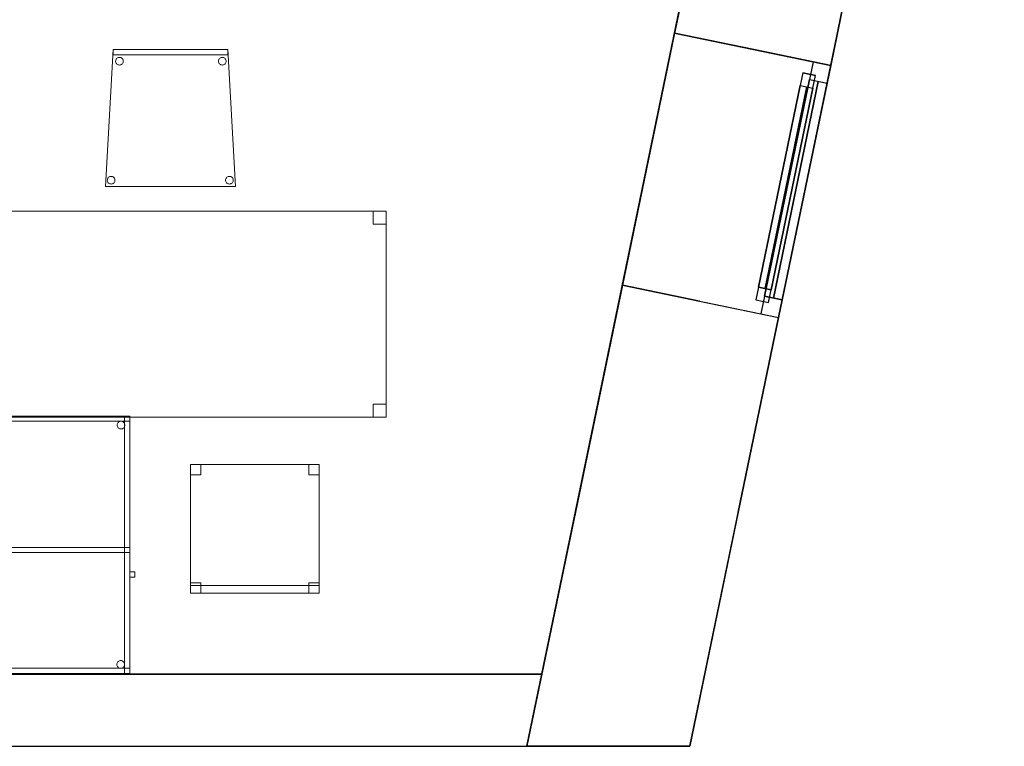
# Model space of a CAD drawing. Header units: metres. Extents: x 391.1 to 427.5, y 12.7 to 28.4.
# Tile 126 of 139: x 421.7 to 425.5, y 12.8 to 15.7. Entities that reach past the tile are written whole.
import ezdxf

# ---------------------------------------------------------------- set-up
doc = ezdxf.new("R2010")
doc.units = ezdxf.units.M
doc.layers.add('01_CARPINTERIA', color=5, linetype='Continuous', lineweight=25, true_color=0x0000ff)
doc.layers.add('01_SUELOS', color=7, linetype='Continuous', lineweight=25, true_color=0x007f00)
for name, color, linetype, lineweight in [('02_MOBILIARIO', 7, 'Continuous', 18), ('A-DETL-____-MBND', 7, 'Continuous', 18), ('A-GENM-____-OTLN', 7, 'Continuous', 18), ('A-WALL-____-MCUT', 7, 'Continuous', 25), ('A-WALL-____-OTLN', 7, 'Continuous', 25)]:
    doc.layers.add(name, color=color, linetype=linetype, lineweight=lineweight)

# ---------------------------------------------------------------- blocks, each defined once
blk = doc.blocks.new('Family - Cadira confient_P1-154581-04_CLI_AIRE_P1')
at = {"layer": 'A-DETL-____-MBND', "color": 253, "true_color": 0xaaaaaa}
for p, q in [((0, 0), (0.03, 0.5326)), ((0.03, 0.5326), (0, 0)), ((0.03, 0.5126), (0.03, 0.5326)), ((0.03, 0.5326), (0.4765, 0.5326)), ((0.4765, 0.5326), (0.03, 0.5326)), ((0.03, 0.5326), (0.03, 0.5126)), ((0.03, 0.5326), (0.4765, 0.5326)), ((0.4765, 0.5326), (0.03, 0.5326)), ((0.4765, 0.5126), (0.03, 0.5126)), ((0.03, 0.5126), (0.4765, 0.5126)), ((0.0432, 0.4972), (0.0451, 0.499)), ((0.0451, 0.499), (0.0432, 0.4972)), ((0.0451, 0.499), (0.0472, 0.5005)), ((0.0472, 0.5005), (0.0451, 0.499)), ((0.0472, 0.5005), (0.0496, 0.5016)), ((0.0496, 0.5016), (0.0472, 0.5005)), ((0.0496, 0.5016), (0.0521, 0.5022)), ((0.0521, 0.5022), (0.0496, 0.5016)), ((0.0521, 0.5022), (0.0547, 0.5024)), ((0.0547, 0.5024), (0.0521, 0.5022)), ((0.0547, 0.5024), (0.0573, 0.5022)), ((0.0573, 0.5022), (0.0547, 0.5024)), ((0.0573, 0.5022), (0.0598, 0.5015)), ((0.0598, 0.5015), (0.0573, 0.5022)), ((0.0598, 0.5015), (0.0622, 0.5004)), ((0.0622, 0.5004), (0.0598, 0.5015)), ((0.0622, 0.5004), (0.0643, 0.4989)), ((0.0643, 0.4989), (0.0622, 0.5004)), ((0.0643, 0.4989), (0.0661, 0.4971)), ((0.0661, 0.4971), (0.0643, 0.4989)), ((0.4432, 0.4972), (0.4451, 0.499)), ((0.4451, 0.499), (0.4432, 0.4972)), ((0.4451, 0.499), (0.4472, 0.5005)), ((0.4472, 0.5005), (0.4451, 0.499)), ((0.4472, 0.5005), (0.4496, 0.5016)), ((0.4496, 0.5016), (0.4472, 0.5005)), ((0.4496, 0.5016), (0.4521, 0.5022)), ((0.4521, 0.5022), (0.4496, 0.5016)), ((0.4521, 0.5022), (0.4547, 0.5024)), ((0.4547, 0.5024), (0.4521, 0.5022)), ((0.4547, 0.5024), (0.4573, 0.5022)), ((0.4573, 0.5022), (0.4547, 0.5024)), ((0.4573, 0.5022), (0.4598, 0.5015)), ((0.4598, 0.5015), (0.4573, 0.5022)), ((0.4598, 0.5015), (0.4622, 0.5004)), ((0.4622, 0.5004), (0.4598, 0.5015)), ((0.4622, 0.5004), (0.4643, 0.4989)), ((0.4643, 0.4989), (0.4622, 0.5004)), ((0.4643, 0.4989), (0.4661, 0.4971)), ((0.4661, 0.4971), (0.4643, 0.4989)), ((0.4765, 0.5326), (0.4765, 0.5126)), ((0.4765, 0.5126), (0.4765, 0.5326)), ((0.4765, 0.5326), (0.5065, 0)), ((0.5065, 0), (0.4765, 0.5326)), ((0.0397, 0.4876), (0.04, 0.4902)), ((0.04, 0.4902), (0.0397, 0.4876)), ((0.0399, 0.485), (0.0397, 0.4876)), ((0.0397, 0.4876), (0.0399, 0.485)), ((0.0406, 0.4825), (0.0399, 0.485)), ((0.0399, 0.485), (0.0406, 0.4825)), ((0.04, 0.4902), (0.0406, 0.4927)), ((0.0406, 0.4927), (0.04, 0.4902)), ((0.0406, 0.4927), (0.0417, 0.495)), ((0.0417, 0.495), (0.0406, 0.4927)), ((0.0417, 0.4801), (0.0406, 0.4825)), ((0.0406, 0.4825), (0.0417, 0.4801)), ((0.0417, 0.495), (0.0432, 0.4972)), ((0.0432, 0.4972), (0.0417, 0.495)), ((0.0432, 0.478), (0.0417, 0.4801)), ((0.0417, 0.4801), (0.0432, 0.478)), ((0.045, 0.4761), (0.0432, 0.478)), ((0.0432, 0.478), (0.045, 0.4761)), ((0.0471, 0.4746), (0.045, 0.4761)), ((0.045, 0.4761), (0.0471, 0.4746)), ((0.0495, 0.4735), (0.0471, 0.4746)), ((0.0471, 0.4746), (0.0495, 0.4735)), ((0.052, 0.4728), (0.0495, 0.4735)), ((0.0495, 0.4735), (0.052, 0.4728)), ((0.0546, 0.4726), (0.052, 0.4728)), ((0.052, 0.4728), (0.0546, 0.4726)), ((0.0572, 0.4728), (0.0546, 0.4726)), ((0.0546, 0.4726), (0.0572, 0.4728)), ((0.0597, 0.4734), (0.0572, 0.4728)), ((0.0572, 0.4728), (0.0597, 0.4734)), ((0.0621, 0.4745), (0.0597, 0.4734)), ((0.0597, 0.4734), (0.0621, 0.4745)), ((0.0642, 0.476), (0.0621, 0.4745)), ((0.0621, 0.4745), (0.0642, 0.476)), ((0.0661, 0.4779), (0.0642, 0.476)), ((0.0642, 0.476), (0.0661, 0.4779)), ((0.0661, 0.4971), (0.0676, 0.4949)), ((0.0676, 0.4949), (0.0661, 0.4971)), ((0.0676, 0.48), (0.0661, 0.4779)), ((0.0661, 0.4779), (0.0676, 0.48)), ((0.0676, 0.4949), (0.0687, 0.4926)), ((0.0687, 0.4926), (0.0676, 0.4949)), ((0.0687, 0.4823), (0.0676, 0.48)), ((0.0676, 0.48), (0.0687, 0.4823)), ((0.0687, 0.4926), (0.0694, 0.49)), ((0.0694, 0.49), (0.0687, 0.4926)), ((0.0694, 0.4848), (0.0687, 0.4823)), ((0.0687, 0.4823), (0.0694, 0.4848)), ((0.0694, 0.49), (0.0696, 0.4874)), ((0.0696, 0.4874), (0.0694, 0.49)), ((0.0696, 0.4874), (0.0694, 0.4848)), ((0.0694, 0.4848), (0.0696, 0.4874)), ((0.4397, 0.4876), (0.44, 0.4902)), ((0.44, 0.4902), (0.4397, 0.4876)), ((0.4399, 0.485), (0.4397, 0.4876)), ((0.4397, 0.4876), (0.4399, 0.485)), ((0.4406, 0.4825), (0.4399, 0.485)), ((0.4399, 0.485), (0.4406, 0.4825)), ((0.44, 0.4902), (0.4406, 0.4927)), ((0.4406, 0.4927), (0.44, 0.4902)), ((0.4406, 0.4927), (0.4417, 0.495)), ((0.4417, 0.495), (0.4406, 0.4927)), ((0.4417, 0.4801), (0.4406, 0.4825)), ((0.4406, 0.4825), (0.4417, 0.4801)), ((0.4417, 0.495), (0.4432, 0.4972)), ((0.4432, 0.4972), (0.4417, 0.495)), ((0.4432, 0.478), (0.4417, 0.4801)), ((0.4417, 0.4801), (0.4432, 0.478)), ((0.445, 0.4761), (0.4432, 0.478)), ((0.4432, 0.478), (0.445, 0.4761)), ((0.4471, 0.4746), (0.445, 0.4761)), ((0.445, 0.4761), (0.4471, 0.4746)), ((0.4495, 0.4735), (0.4471, 0.4746)), ((0.4471, 0.4746), (0.4495, 0.4735)), ((0.452, 0.4728), (0.4495, 0.4735)), ((0.4495, 0.4735), (0.452, 0.4728)), ((0.4546, 0.4726), (0.452, 0.4728)), ((0.452, 0.4728), (0.4546, 0.4726)), ((0.4572, 0.4728), (0.4546, 0.4726)), ((0.4546, 0.4726), (0.4572, 0.4728)), ((0.4597, 0.4734), (0.4572, 0.4728)), ((0.4572, 0.4728), (0.4597, 0.4734)), ((0.4621, 0.4745), (0.4597, 0.4734)), ((0.4597, 0.4734), (0.4621, 0.4745)), ((0.4642, 0.476), (0.4621, 0.4745)), ((0.4621, 0.4745), (0.4642, 0.476)), ((0.4661, 0.4779), (0.4642, 0.476)), ((0.4642, 0.476), (0.4661, 0.4779)), ((0.4661, 0.4971), (0.4676, 0.4949)), ((0.4676, 0.4949), (0.4661, 0.4971)), ((0.4676, 0.48), (0.4661, 0.4779)), ((0.4661, 0.4779), (0.4676, 0.48)), ((0.4676, 0.4949), (0.4687, 0.4926)), ((0.4687, 0.4926), (0.4676, 0.4949)), ((0.4687, 0.4823), (0.4676, 0.48)), ((0.4676, 0.48), (0.4687, 0.4823)), ((0.4687, 0.4926), (0.4694, 0.49)), ((0.4694, 0.49), (0.4687, 0.4926)), ((0.4694, 0.4848), (0.4687, 0.4823)), ((0.4687, 0.4823), (0.4694, 0.4848)), ((0.4694, 0.49), (0.4696, 0.4874)), ((0.4696, 0.4874), (0.4694, 0.49)), ((0.4696, 0.4874), (0.4694, 0.4848)), ((0.4694, 0.4848), (0.4696, 0.4874)), ((0.0149, 0.0381), (0.0172, 0.0392)), ((0.0172, 0.0392), (0.0149, 0.0381)), ((0.0172, 0.0392), (0.0198, 0.0398)), ((0.0198, 0.0398), (0.0172, 0.0392)), ((0.0198, 0.0398), (0.0224, 0.04)), ((0.0224, 0.04), (0.0198, 0.0398)), ((0.0224, 0.04), (0.0249, 0.0398)), ((0.0249, 0.0398), (0.0224, 0.04)), ((0.0249, 0.0398), (0.0275, 0.0391)), ((0.0275, 0.0391), (0.0249, 0.0398)), ((0.0275, 0.0391), (0.0298, 0.038)), ((0.0298, 0.038), (0.0275, 0.0391)), ((0.4749, 0.0381), (0.4772, 0.0392)), ((0.4772, 0.0392), (0.4749, 0.0381)), ((0.4772, 0.0392), (0.4798, 0.0398)), ((0.4798, 0.0398), (0.4772, 0.0392)), ((0.4798, 0.0398), (0.4824, 0.04)), ((0.4824, 0.04), (0.4798, 0.0398)), ((0.4824, 0.04), (0.4849, 0.0398)), ((0.4849, 0.0398), (0.4824, 0.04)), ((0.4849, 0.0398), (0.4875, 0.0391)), ((0.4875, 0.0391), (0.4849, 0.0398)), ((0.4875, 0.0391), (0.4898, 0.038)), ((0.4898, 0.038), (0.4875, 0.0391)), ((0.5065, 0), (0, 0)), ((0, 0), (0.5065, 0)), ((0.0074, 0.0252), (0.0076, 0.0278)), ((0.0076, 0.0278), (0.0074, 0.0252)), ((0.0076, 0.0226), (0.0074, 0.0252)), ((0.0074, 0.0252), (0.0076, 0.0226)), ((0.0076, 0.0278), (0.0083, 0.0303)), ((0.0083, 0.0303), (0.0076, 0.0278)), ((0.0082, 0.02), (0.0076, 0.0226)), ((0.0076, 0.0226), (0.0082, 0.02)), ((0.0093, 0.0177), (0.0082, 0.02)), ((0.0082, 0.02), (0.0093, 0.0177)), ((0.0083, 0.0303), (0.0094, 0.0326)), ((0.0094, 0.0326), (0.0083, 0.0303)), ((0.0108, 0.0155), (0.0093, 0.0177)), ((0.0093, 0.0177), (0.0108, 0.0155)), ((0.0094, 0.0326), (0.0109, 0.0347)), ((0.0109, 0.0347), (0.0094, 0.0326)), ((0.0126, 0.0137), (0.0108, 0.0155)), ((0.0108, 0.0155), (0.0126, 0.0137)), ((0.0109, 0.0347), (0.0127, 0.0366)), ((0.0127, 0.0366), (0.0109, 0.0347)), ((0.0148, 0.0122), (0.0126, 0.0137)), ((0.0126, 0.0137), (0.0148, 0.0122)), ((0.0127, 0.0366), (0.0149, 0.0381)), ((0.0149, 0.0381), (0.0127, 0.0366)), ((0.0171, 0.0111), (0.0148, 0.0122)), ((0.0148, 0.0122), (0.0171, 0.0111)), ((0.0196, 0.0104), (0.0171, 0.0111)), ((0.0171, 0.0111), (0.0196, 0.0104)), ((0.0222, 0.0102), (0.0196, 0.0104)), ((0.0196, 0.0104), (0.0222, 0.0102)), ((0.0248, 0.0104), (0.0222, 0.0102)), ((0.0222, 0.0102), (0.0248, 0.0104)), ((0.0273, 0.011), (0.0248, 0.0104)), ((0.0248, 0.0104), (0.0273, 0.011)), ((0.0297, 0.0121), (0.0273, 0.011)), ((0.0273, 0.011), (0.0297, 0.0121)), ((0.0318, 0.0136), (0.0297, 0.0121)), ((0.0297, 0.0121), (0.0318, 0.0136)), ((0.0298, 0.038), (0.0319, 0.0365)), ((0.0319, 0.0365), (0.0298, 0.038)), ((0.0337, 0.0154), (0.0318, 0.0136)), ((0.0318, 0.0136), (0.0337, 0.0154)), ((0.0319, 0.0365), (0.0338, 0.0346)), ((0.0338, 0.0346), (0.0319, 0.0365)), ((0.0352, 0.0176), (0.0337, 0.0154)), ((0.0337, 0.0154), (0.0352, 0.0176)), ((0.0338, 0.0346), (0.0353, 0.0325)), ((0.0353, 0.0325), (0.0338, 0.0346)), ((0.0363, 0.0199), (0.0352, 0.0176)), ((0.0352, 0.0176), (0.0363, 0.0199)), ((0.0353, 0.0325), (0.0363, 0.0301)), ((0.0363, 0.0301), (0.0353, 0.0325)), ((0.0363, 0.0301), (0.037, 0.0276)), ((0.037, 0.0276), (0.0363, 0.0301)), ((0.037, 0.0224), (0.0363, 0.0199)), ((0.0363, 0.0199), (0.037, 0.0224)), ((0.037, 0.0276), (0.0372, 0.025)), ((0.0372, 0.025), (0.037, 0.0276)), ((0.0372, 0.025), (0.037, 0.0224)), ((0.037, 0.0224), (0.0372, 0.025)), ((0.4674, 0.0252), (0.4676, 0.0278)), ((0.4676, 0.0278), (0.4674, 0.0252)), ((0.4676, 0.0226), (0.4674, 0.0252)), ((0.4674, 0.0252), (0.4676, 0.0226)), ((0.4676, 0.0278), (0.4683, 0.0303)), ((0.4683, 0.0303), (0.4676, 0.0278)), ((0.4682, 0.02), (0.4676, 0.0226)), ((0.4676, 0.0226), (0.4682, 0.02)), ((0.4693, 0.0177), (0.4682, 0.02)), ((0.4682, 0.02), (0.4693, 0.0177)), ((0.4683, 0.0303), (0.4694, 0.0326)), ((0.4694, 0.0326), (0.4683, 0.0303)), ((0.4708, 0.0155), (0.4693, 0.0177)), ((0.4693, 0.0177), (0.4708, 0.0155)), ((0.4694, 0.0326), (0.4709, 0.0347)), ((0.4709, 0.0347), (0.4694, 0.0326)), ((0.4726, 0.0137), (0.4708, 0.0155)), ((0.4708, 0.0155), (0.4726, 0.0137)), ((0.4709, 0.0347), (0.4727, 0.0366)), ((0.4727, 0.0366), (0.4709, 0.0347)), ((0.4748, 0.0122), (0.4726, 0.0137)), ((0.4726, 0.0137), (0.4748, 0.0122)), ((0.4727, 0.0366), (0.4749, 0.0381)), ((0.4749, 0.0381), (0.4727, 0.0366)), ((0.4771, 0.0111), (0.4748, 0.0122)), ((0.4748, 0.0122), (0.4771, 0.0111)), ((0.4796, 0.0104), (0.4771, 0.0111)), ((0.4771, 0.0111), (0.4796, 0.0104)), ((0.4822, 0.0102), (0.4796, 0.0104)), ((0.4796, 0.0104), (0.4822, 0.0102)), ((0.4848, 0.0104), (0.4822, 0.0102)), ((0.4822, 0.0102), (0.4848, 0.0104)), ((0.4873, 0.011), (0.4848, 0.0104)), ((0.4848, 0.0104), (0.4873, 0.011)), ((0.4897, 0.0121), (0.4873, 0.011)), ((0.4873, 0.011), (0.4897, 0.0121)), ((0.4918, 0.0136), (0.4897, 0.0121)), ((0.4897, 0.0121), (0.4918, 0.0136)), ((0.4898, 0.038), (0.4919, 0.0365)), ((0.4919, 0.0365), (0.4898, 0.038)), ((0.4937, 0.0154), (0.4918, 0.0136)), ((0.4918, 0.0136), (0.4937, 0.0154)), ((0.4919, 0.0365), (0.4938, 0.0346)), ((0.4938, 0.0346), (0.4919, 0.0365)), ((0.4952, 0.0176), (0.4937, 0.0154)), ((0.4937, 0.0154), (0.4952, 0.0176)), ((0.4938, 0.0346), (0.4953, 0.0325)), ((0.4953, 0.0325), (0.4938, 0.0346)), ((0.4963, 0.0199), (0.4952, 0.0176)), ((0.4952, 0.0176), (0.4963, 0.0199)), ((0.4953, 0.0325), (0.4963, 0.0301)), ((0.4963, 0.0301), (0.4953, 0.0325)), ((0.4963, 0.0301), (0.497, 0.0276)), ((0.497, 0.0276), (0.4963, 0.0301)), ((0.497, 0.0224), (0.4963, 0.0199)), ((0.4963, 0.0199), (0.497, 0.0224)), ((0.497, 0.0276), (0.4972, 0.025)), ((0.4972, 0.025), (0.497, 0.0276)), ((0.4972, 0.025), (0.497, 0.0224)), ((0.497, 0.0224), (0.4972, 0.025))]:
    blk.add_line(p, q, dxfattribs=at)
blk = doc.blocks.new('Family - Cadira d_Oficina_P1-154621-04_CLI_AIRE_P1')
at = {"layer": 'A-DETL-____-MBND', "color": 253, "true_color": 0xaaaaaa}
for p, q in [((0, 0.5), (0.5, 0.5)), ((0, 0), (0, 0.5)), ((0.5, 0.5), (0, 0.5)), ((0, 0.5), (0, 0)), ((0, 0.46), (0, 0.5)), ((0, 0.5), (0.04, 0.5)), ((0.04, 0.5), (0, 0.5)), ((0, 0.5), (0, 0.46)), ((0.04, 0.5), (0.04, 0.46)), ((0.04, 0.46), (0.04, 0.5)), ((0.46, 0.46), (0.46, 0.5)), ((0.46, 0.5), (0.5, 0.5)), ((0.5, 0.5), (0.46, 0.5)), ((0.46, 0.5), (0.46, 0.46)), ((0.5, 0.5), (0.5, 0)), ((0.5, 0), (0.5, 0.5)), ((0.5, 0.5), (0.5, 0.46)), ((0.5, 0.46), (0.5, 0.5)), ((0.04, 0.46), (0, 0.46)), ((0, 0.46), (0.04, 0.46)), ((0.5, 0.46), (0.46, 0.46)), ((0.46, 0.46), (0.5, 0.46)), ((0, 0), (0, 0.04)), ((0, 0.04), (0.04, 0.04)), ((0.04, 0.04), (0, 0.04)), ((0, 0.04), (0, 0)), ((0.04, 0.04), (0.04, 0)), ((0.04, 0), (0.04, 0.04)), ((0.46, 0), (0.46, 0.04)), ((0.46, 0.04), (0.5, 0.04)), ((0.5, 0.04), (0.46, 0.04)), ((0.46, 0.04), (0.46, 0)), ((0.5, 0.04), (0.5, 0)), ((0.5, 0), (0.5, 0.04)), ((0, 0), (0, 0.03)), ((0, 0.03), (0.5, 0.03)), ((0.5, 0.03), (0, 0.03)), ((0, 0.03), (0, 0)), ((0.04, 0), (0, 0)), ((0, 0), (0.04, 0)), ((0.5, 0), (0, 0)), ((0, 0), (0.5, 0)), ((0.5, 0), (0, 0)), ((0, 0), (0.5, 0)), ((0.5, 0), (0.46, 0)), ((0.5, 0.03), (0.5, 0)), ((0.5, 0), (0.5, 0.03)), ((0.46, 0), (0.5, 0))]:
    blk.add_line(p, q, dxfattribs=at)
blk = doc.blocks.new('Forma directa - LONDR55-XX_ZZ-ARQ-CAA-M3D-Londres55-154719-04_CLI_AIRE_P1')
at = {"layer": '01_CARPINTERIA', "color": 161, "true_color": 0xaaaaff}
for p, q in [((0.1, 0.1), (0.05, 0.1)), ((0.05, 0.1), (0.05, 0.05)), ((0.1, 0.1), (0.05, 0.1)), ((0.05, 0.1), (0.05, 0.05)), ((0.1, 0.1), (0.9, 0.1)), ((0.9, 0.1), (0.1, 0.1)), ((0.1, 0.1), (0.1, 0.05)), ((0.1, 0.05), (0.1, 0.1)), ((0.1, 0.05), (0.1, 0.1)), ((0.1, 0.1), (0.1, 0.05)), ((0.9, 0.1), (0.9, 0.05)), ((0.9, 0.1), (0.9, 0.05)), ((0.95, 0.1), (0.9, 0.1)), ((0.9, 0.1), (0.9, 0.05)), ((0.95, 0.1), (0.9, 0.1)), ((0.9, 0.1), (0.9, 0.05)), ((0.95, 0.05), (0.95, 0.1)), ((0.95, 0.1), (0.95, 0.05)), ((0.07, 0.07), (0, 0.07)), ((0, 0.07), (0, 0)), ((0.07, 0.07), (0, 0.07)), ((0, 0.07), (0, 0)), ((0.05, 0.05), (0.1, 0.05)), ((0.05, 0.05), (0.1, 0.05)), ((0.07, 0), (0.07, 0.07)), ((0.07, 0.07), (0.07, 0)), ((0.07, 0.07), (0.93, 0.07)), ((0.93, 0.07), (0.07, 0.07)), ((0.07, 0.07), (0.07, 0)), ((0.07, 0), (0.07, 0.07)), ((0.9, 0.075), (0.1, 0.075)), ((0.9, 0.075), (0.1, 0.075)), ((0.1, 0.05), (0.9, 0.05)), ((0.9, 0.05), (0.1, 0.05)), ((0.9, 0.05), (0.95, 0.05)), ((0.9, 0.05), (0.95, 0.05)), ((0.93, 0.07), (0.93, 0)), ((0.93, 0.07), (0.93, 0)), ((1, 0.07), (0.93, 0.07)), ((0.93, 0.07), (0.93, 0)), ((1, 0.07), (0.93, 0.07)), ((0.93, 0.07), (0.93, 0)), ((1, 0), (1, 0.07)), ((1, 0.07), (1, 0)), ((0, 0), (0.07, 0)), ((0, 0), (0.07, 0)), ((0.93, 0.035), (0.07, 0.035)), ((0.07, 0.035), (0.93, 0.035)), ((0.07, 0), (0.93, 0)), ((0.93, 0), (0.07, 0)), ((0.93, 0), (1, 0)), ((0.93, 0), (1, 0))]:
    blk.add_line(p, q, dxfattribs=at)
blk = doc.blocks.new('Forma directa - Finestra P1-154720-04_CLI_AIRE_P1')
at = {"xscale": 1.00000002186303, "yscale": 1.00000002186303, "zscale": 1.00000002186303}
blk.add_blockref('Forma directa - LONDR55-XX_ZZ-ARQ-CAA-M3D-Londres55-154719-04_CLI_AIRE_P1', (0, 0), dxfattribs=at)
blk = doc.blocks.new('Family - Taula 160X80_P1-154813-04_CLI_AIRE_P1')
at = {"layer": 'A-DETL-____-MBND', "color": 253, "true_color": 0xaaaaaa}
for p, q in [((0, 0.7501), (0, 0.8001)), ((0, 0.8001), (0.05, 0.8001)), ((0.05, 0.8001), (0, 0.8001)), ((0, 0.8001), (0, 0.7501)), ((0, 0), (0, 0.8001)), ((0, 0.8001), (1.5969, 0.8001)), ((1.5969, 0.8001), (0, 0.8001)), ((0, 0.8001), (0, 0)), ((0.05, 0.8001), (0.05, 0.7501)), ((0.05, 0.7501), (0.05, 0.8001)), ((1.5469, 0.7501), (1.5469, 0.8001)), ((1.5469, 0.8001), (1.5969, 0.8001)), ((1.5969, 0.8001), (1.5469, 0.8001)), ((1.5469, 0.8001), (1.5469, 0.7501)), ((1.5969, 0.8001), (1.5969, 0)), ((1.5969, 0), (1.5969, 0.8001)), ((1.5969, 0.8001), (1.5969, 0.7501)), ((1.5969, 0.7501), (1.5969, 0.8001)), ((0.05, 0.7501), (0, 0.7501)), ((0, 0.7501), (0.05, 0.7501)), ((1.5969, 0.7501), (1.5469, 0.7501)), ((1.5469, 0.7501), (1.5969, 0.7501)), ((0, 0), (0, 0.05)), ((0, 0.05), (0.05, 0.05)), ((0.05, 0.05), (0, 0.05)), ((0, 0.05), (0, 0)), ((0.05, 0.05), (0.05, 0)), ((0.05, 0), (0.05, 0.05)), ((1.5469, 0), (1.5469, 0.05)), ((1.5469, 0.05), (1.5969, 0.05)), ((1.5969, 0.05), (1.5469, 0.05)), ((1.5469, 0.05), (1.5469, 0)), ((1.5969, 0.05), (1.5969, 0)), ((1.5969, 0), (1.5969, 0.05)), ((1.5969, 0), (0, 0)), ((0, 0), (1.5969, 0)), ((0.05, 0), (0, 0)), ((0, 0), (0.05, 0)), ((1.5969, 0), (1.5469, 0)), ((1.5469, 0), (1.5969, 0))]:
    blk.add_line(p, q, dxfattribs=at)
blk = doc.blocks.new('Family - LONDR55-XX_ZZ-ARQ-CAA-M3D-Londres55-155045-04_CLI_AIRE_P1')
at = {"layer": '01_SUELOS', "color": 9, "true_color": 0xaad4aa}
for p, q in [((25.4183, 0), (28.5181, 14.9576)), ((28.5181, 14.9576), (25.4183, 0)), ((0, 0), (25.4183, 0)), ((25.4183, 0), (0, 0))]:
    blk.add_line(p, q, dxfattribs=at)
blk = doc.blocks.new('Family - Mur P1-155141-04_CLI_AIRE_P1')
at = {"layer": 'A-WALL-____-MCUT', "color": 253, "true_color": 0xaaaaaa}
for p, q in [((25.4738, 0.28), (0.0555, 0.28)), ((25.4157, 0), (25.4738, 0.28)), ((0, 0), (25.4157, 0))]:
    blk.add_line(p, q, dxfattribs=at)
at = {"layer": 'A-WALL-____-OTLN', "color": 253, "true_color": 0xaaaaaa}
for p, q in [((25.4738, 0.28), (0.0555, 0.28)), ((25.4157, 0), (25.4738, 0.28)), ((0, 0), (25.4157, 0))]:
    blk.add_line(p, q, dxfattribs=at)
at = {"layer": 'A-WALL-____-OTLN', "color": 253, "lineweight": 18, "true_color": 0xaaaaaa}
blk.add_line((0, 0), (25.4157, 0), dxfattribs=at)
blk = doc.blocks.new('Family - Taula 100X60_P1-155271-04_CLI_AIRE_P1')
at = {"layer": 'A-DETL-____-MBND', "color": 253, "true_color": 0xaaaaaa}
for p, q in [((0.6, 1), (0, 1)), ((0, 1), (0.6, 1)), ((0, 1), (0, 0)), ((0, 0), (0, 1)), ((0.6, 1), (0, 1)), ((0, 1), (0.6, 1)), ((0, 1), (0, 0)), ((0, 0), (0, 1)), ((0, 1), (0.58, 1)), ((0, 0), (0, 1)), ((0.58, 1), (0, 1)), ((0, 1), (0, 0)), ((0, 0.98), (0, 1)), ((0, 1), (0, 0.98)), ((0, 1), (0.6, 1)), ((0.6, 1), (0, 1)), ((0.58, 1), (0.58, 0)), ((0.58, 0), (0.58, 1)), ((0.6, 0), (0.6, 1)), ((0.6, 1), (0.6, 0)), ((0.6, 0), (0.6, 1)), ((0.6, 1), (0.6, 0)), ((0.6, 1), (0.6, 0.98)), ((0.6, 1), (0.6, 0.98)), ((0.6, 0.98), (0, 0.98)), ((0, 0.98), (0.6, 0.98)), ((0, 0.98), (0.02, 0.98)), ((0.02, 0.98), (0, 0.98)), ((0, 0), (0, 0.98)), ((0, 0.98), (0, 0)), ((0.02, 0.98), (0.02, 0)), ((0.02, 0), (0.02, 0.98)), ((0.0212, 0.965), (0.0215, 0.9676)), ((0.0215, 0.9676), (0.0212, 0.965)), ((0.0215, 0.9624), (0.0212, 0.965)), ((0.0212, 0.965), (0.0215, 0.9624)), ((0.0215, 0.9676), (0.0221, 0.9701)), ((0.0221, 0.9701), (0.0215, 0.9676)), ((0.0221, 0.9599), (0.0215, 0.9624)), ((0.0215, 0.9624), (0.0221, 0.9599)), ((0.0221, 0.9701), (0.0232, 0.9725)), ((0.0232, 0.9725), (0.0221, 0.9701)), ((0.0232, 0.9575), (0.0221, 0.9599)), ((0.0221, 0.9599), (0.0232, 0.9575)), ((0.0232, 0.9725), (0.0247, 0.9746)), ((0.0247, 0.9746), (0.0232, 0.9725)), ((0.0247, 0.9554), (0.0232, 0.9575)), ((0.0232, 0.9575), (0.0247, 0.9554)), ((0.0247, 0.9746), (0.0266, 0.9764)), ((0.0266, 0.9764), (0.0247, 0.9746)), ((0.0266, 0.9764), (0.0287, 0.9779)), ((0.0287, 0.9779), (0.0266, 0.9764)), ((0.0287, 0.9779), (0.0311, 0.979)), ((0.0311, 0.979), (0.0287, 0.9779)), ((0.0311, 0.979), (0.0336, 0.9797)), ((0.0336, 0.9797), (0.0311, 0.979)), ((0.0336, 0.9797), (0.0362, 0.9799)), ((0.0362, 0.9799), (0.0336, 0.9797)), ((0.0362, 0.9799), (0.0388, 0.9797)), ((0.0388, 0.9797), (0.0362, 0.9799)), ((0.0388, 0.9797), (0.0413, 0.979)), ((0.0413, 0.979), (0.0388, 0.9797)), ((0.0413, 0.979), (0.0436, 0.9779)), ((0.0436, 0.9779), (0.0413, 0.979)), ((0.0436, 0.9779), (0.0458, 0.9764)), ((0.0458, 0.9764), (0.0436, 0.9779)), ((0.0458, 0.9764), (0.0476, 0.9746)), ((0.0476, 0.9746), (0.0458, 0.9764)), ((0.0476, 0.9746), (0.0491, 0.9725)), ((0.0491, 0.9725), (0.0476, 0.9746)), ((0.0491, 0.9575), (0.0476, 0.9554)), ((0.0476, 0.9554), (0.0491, 0.9575)), ((0.0491, 0.9725), (0.0502, 0.9701)), ((0.0502, 0.9701), (0.0491, 0.9725)), ((0.0502, 0.9599), (0.0491, 0.9575)), ((0.0491, 0.9575), (0.0502, 0.9599)), ((0.0502, 0.9701), (0.0509, 0.9676)), ((0.0509, 0.9676), (0.0502, 0.9701)), ((0.0509, 0.9624), (0.0502, 0.9599)), ((0.0502, 0.9599), (0.0509, 0.9624)), ((0.0509, 0.9676), (0.0511, 0.965)), ((0.0511, 0.965), (0.0509, 0.9676)), ((0.0511, 0.965), (0.0509, 0.9624)), ((0.0509, 0.9624), (0.0511, 0.965)), ((0.5512, 0.965), (0.5515, 0.9676)), ((0.5515, 0.9676), (0.5512, 0.965)), ((0.5515, 0.9624), (0.5512, 0.965)), ((0.5512, 0.965), (0.5515, 0.9624)), ((0.5515, 0.9676), (0.5521, 0.9701)), ((0.5521, 0.9701), (0.5515, 0.9676)), ((0.5521, 0.9599), (0.5515, 0.9624)), ((0.5515, 0.9624), (0.5521, 0.9599)), ((0.5521, 0.9701), (0.5532, 0.9725)), ((0.5532, 0.9725), (0.5521, 0.9701)), ((0.5532, 0.9575), (0.5521, 0.9599)), ((0.5521, 0.9599), (0.5532, 0.9575)), ((0.5532, 0.9725), (0.5547, 0.9746)), ((0.5547, 0.9746), (0.5532, 0.9725)), ((0.5547, 0.9554), (0.5532, 0.9575)), ((0.5532, 0.9575), (0.5547, 0.9554)), ((0.5547, 0.9746), (0.5566, 0.9764)), ((0.5566, 0.9764), (0.5547, 0.9746)), ((0.5566, 0.9764), (0.5587, 0.9779)), ((0.5587, 0.9779), (0.5566, 0.9764)), ((0.5587, 0.9779), (0.5611, 0.979)), ((0.5611, 0.979), (0.5587, 0.9779)), ((0.5611, 0.979), (0.5636, 0.9797)), ((0.5636, 0.9797), (0.5611, 0.979)), ((0.5636, 0.9797), (0.5662, 0.9799)), ((0.5662, 0.9799), (0.5636, 0.9797)), ((0.5662, 0.9799), (0.5688, 0.9797)), ((0.5688, 0.9797), (0.5662, 0.9799)), ((0.5688, 0.9797), (0.5713, 0.979)), ((0.5713, 0.979), (0.5688, 0.9797)), ((0.5713, 0.979), (0.5736, 0.9779)), ((0.5736, 0.9779), (0.5713, 0.979)), ((0.5736, 0.9779), (0.5758, 0.9764)), ((0.5758, 0.9764), (0.5736, 0.9779)), ((0.5758, 0.9764), (0.5776, 0.9746)), ((0.5776, 0.9746), (0.5758, 0.9764)), ((0.5776, 0.9746), (0.5791, 0.9725)), ((0.5791, 0.9725), (0.5776, 0.9746)), ((0.5791, 0.9575), (0.5776, 0.9554)), ((0.5776, 0.9554), (0.5791, 0.9575)), ((0.5791, 0.9725), (0.5802, 0.9701)), ((0.5802, 0.9701), (0.5791, 0.9725)), ((0.5802, 0.9599), (0.5791, 0.9575)), ((0.5791, 0.9575), (0.5802, 0.9599)), ((0.5802, 0.9701), (0.5809, 0.9676)), ((0.5809, 0.9676), (0.5802, 0.9701)), ((0.5809, 0.9624), (0.5802, 0.9599)), ((0.5802, 0.9599), (0.5809, 0.9624)), ((0.5809, 0.9676), (0.5811, 0.965)), ((0.5811, 0.965), (0.5809, 0.9676)), ((0.5811, 0.965), (0.5809, 0.9624)), ((0.5809, 0.9624), (0.5811, 0.965)), ((0.0266, 0.9536), (0.0247, 0.9554)), ((0.0247, 0.9554), (0.0266, 0.9536)), ((0.0287, 0.9521), (0.0266, 0.9536)), ((0.0266, 0.9536), (0.0287, 0.9521)), ((0.0311, 0.951), (0.0287, 0.9521)), ((0.0287, 0.9521), (0.0311, 0.951)), ((0.0336, 0.9503), (0.0311, 0.951)), ((0.0311, 0.951), (0.0336, 0.9503)), ((0.0362, 0.9501), (0.0336, 0.9503)), ((0.0336, 0.9503), (0.0362, 0.9501)), ((0.0388, 0.9503), (0.0362, 0.9501)), ((0.0362, 0.9501), (0.0388, 0.9503)), ((0.0413, 0.951), (0.0388, 0.9503)), ((0.0388, 0.9503), (0.0413, 0.951)), ((0.0436, 0.9521), (0.0413, 0.951)), ((0.0413, 0.951), (0.0436, 0.9521)), ((0.0458, 0.9536), (0.0436, 0.9521)), ((0.0436, 0.9521), (0.0458, 0.9536)), ((0.0476, 0.9554), (0.0458, 0.9536)), ((0.0458, 0.9536), (0.0476, 0.9554)), ((0.5566, 0.9536), (0.5547, 0.9554)), ((0.5547, 0.9554), (0.5566, 0.9536)), ((0.5587, 0.9521), (0.5566, 0.9536)), ((0.5566, 0.9536), (0.5587, 0.9521)), ((0.5611, 0.951), (0.5587, 0.9521)), ((0.5587, 0.9521), (0.5611, 0.951)), ((0.5636, 0.9503), (0.5611, 0.951)), ((0.5611, 0.951), (0.5636, 0.9503)), ((0.5662, 0.9501), (0.5636, 0.9503)), ((0.5636, 0.9503), (0.5662, 0.9501)), ((0.5688, 0.9503), (0.5662, 0.9501)), ((0.5662, 0.9501), (0.5688, 0.9503)), ((0.5713, 0.951), (0.5688, 0.9503)), ((0.5688, 0.9503), (0.5713, 0.951)), ((0.5736, 0.9521), (0.5713, 0.951)), ((0.5713, 0.951), (0.5736, 0.9521)), ((0.5758, 0.9536), (0.5736, 0.9521)), ((0.5736, 0.9521), (0.5758, 0.9536)), ((0.5776, 0.9554), (0.5758, 0.9536)), ((0.5758, 0.9536), (0.5776, 0.9554)), ((0, 0.47), (0, 0.49)), ((0, 0.49), (0, 0.47)), ((0, 0.49), (0.6, 0.49)), ((0.6, 0.49), (0, 0.49)), ((0, 0.47), (0, 0.49)), ((0, 0.49), (0, 0.47)), ((0, 0.49), (0.58, 0.49)), ((0.58, 0.49), (0, 0.49)), ((0.6, 0.47), (0, 0.47)), ((0, 0.47), (0.6, 0.47)), ((0.58, 0.47), (0, 0.47)), ((0, 0.47), (0.58, 0.47)), ((0.58, 0.49), (0.58, 0.47)), ((0.58, 0.49), (0.58, 0.47)), ((0.58, 0.49), (0.6, 0.49)), ((0.6, 0.49), (0.58, 0.49)), ((0.58, 0), (0.58, 0.49)), ((0.58, 0.49), (0.58, 0)), ((0.6, 0.49), (0.6, 0.47)), ((0.6, 0.49), (0.6, 0.47)), ((0.6, 0.49), (0.6, 0)), ((0.6, 0), (0.6, 0.49)), ((0.6, 0.3744), (0.6, 0.3944)), ((0.6, 0.3944), (0.62, 0.3944)), ((0.62, 0.3944), (0.6, 0.3944)), ((0.6, 0.3944), (0.6, 0.3744)), ((0.62, 0.3944), (0.62, 0.3744)), ((0.62, 0.3744), (0.62, 0.3944)), ((0.62, 0.3744), (0.6, 0.3744)), ((0.6, 0.3744), (0.62, 0.3744)), ((0.0203, 0.0379), (0.0209, 0.0404)), ((0.0209, 0.0404), (0.0203, 0.0379)), ((0.0209, 0.0404), (0.022, 0.0428)), ((0.022, 0.0428), (0.0209, 0.0404)), ((0.022, 0.0428), (0.0235, 0.0449)), ((0.0235, 0.0449), (0.022, 0.0428)), ((0.0235, 0.0449), (0.0254, 0.0467)), ((0.0254, 0.0467), (0.0235, 0.0449)), ((0.0254, 0.0467), (0.0275, 0.0482)), ((0.0275, 0.0482), (0.0254, 0.0467)), ((0.0275, 0.0482), (0.0299, 0.0493)), ((0.0299, 0.0493), (0.0275, 0.0482)), ((0.0299, 0.0493), (0.0324, 0.05)), ((0.0324, 0.05), (0.0299, 0.0493)), ((0.0324, 0.05), (0.035, 0.0502)), ((0.035, 0.0502), (0.0324, 0.05)), ((0.035, 0.0502), (0.0376, 0.05)), ((0.0376, 0.05), (0.035, 0.0502)), ((0.0376, 0.05), (0.0401, 0.0493)), ((0.0401, 0.0493), (0.0376, 0.05)), ((0.0401, 0.0493), (0.0424, 0.0482)), ((0.0424, 0.0482), (0.0401, 0.0493)), ((0.0424, 0.0482), (0.0446, 0.0467)), ((0.0446, 0.0467), (0.0424, 0.0482)), ((0.0446, 0.0467), (0.0464, 0.0449)), ((0.0464, 0.0449), (0.0446, 0.0467)), ((0.0464, 0.0449), (0.0479, 0.0428)), ((0.0479, 0.0428), (0.0464, 0.0449)), ((0.0479, 0.0428), (0.049, 0.0404)), ((0.049, 0.0404), (0.0479, 0.0428)), ((0.049, 0.0404), (0.0497, 0.0379)), ((0.0497, 0.0379), (0.049, 0.0404)), ((0.5503, 0.0375), (0.551, 0.0401)), ((0.551, 0.0401), (0.5503, 0.0375)), ((0.551, 0.0401), (0.5521, 0.0424)), ((0.5521, 0.0424), (0.551, 0.0401)), ((0.5521, 0.0424), (0.5536, 0.0446)), ((0.5536, 0.0446), (0.5521, 0.0424)), ((0.5536, 0.0446), (0.5554, 0.0464)), ((0.5554, 0.0464), (0.5536, 0.0446)), ((0.5554, 0.0464), (0.5575, 0.0479)), ((0.5575, 0.0479), (0.5554, 0.0464)), ((0.5575, 0.0479), (0.5599, 0.049)), ((0.5599, 0.049), (0.5575, 0.0479)), ((0.5599, 0.049), (0.5624, 0.0497)), ((0.5624, 0.0497), (0.5599, 0.049)), ((0.5624, 0.0497), (0.565, 0.0499)), ((0.565, 0.0499), (0.5624, 0.0497)), ((0.565, 0.0499), (0.5676, 0.0497)), ((0.5676, 0.0497), (0.565, 0.0499)), ((0.5676, 0.0497), (0.5701, 0.049)), ((0.5701, 0.049), (0.5676, 0.0497)), ((0.5701, 0.049), (0.5725, 0.0479)), ((0.5725, 0.0479), (0.5701, 0.049)), ((0.5725, 0.0479), (0.5746, 0.0464)), ((0.5746, 0.0464), (0.5725, 0.0479)), ((0.5746, 0.0464), (0.5764, 0.0446)), ((0.5764, 0.0446), (0.5746, 0.0464)), ((0.5764, 0.0446), (0.5779, 0.0424)), ((0.5779, 0.0424), (0.5764, 0.0446)), ((0.5779, 0.0424), (0.579, 0.0401)), ((0.579, 0.0401), (0.5779, 0.0424)), ((0.579, 0.0401), (0.5797, 0.0375)), ((0.5797, 0.0375), (0.579, 0.0401)), ((0, 0), (0, 0.02)), ((0, 0.02), (0, 0)), ((0, 0.02), (0.6, 0.02)), ((0.6, 0.02), (0, 0.02)), ((0, 0), (0.6, 0)), ((0.6, 0), (0, 0)), ((0, 0), (0.6, 0)), ((0.6, 0), (0, 0)), ((0.6, 0), (0, 0)), ((0, 0), (0.6, 0)), ((0.58, 0), (0, 0)), ((0, 0), (0.58, 0)), ((0.02, 0), (0, 0)), ((0.02, 0), (0, 0)), ((0.02, 0.0353), (0.0203, 0.0379)), ((0.0203, 0.0379), (0.02, 0.0353)), ((0.0203, 0.0327), (0.02, 0.0353)), ((0.02, 0.0353), (0.0203, 0.0327)), ((0.0209, 0.0302), (0.0203, 0.0327)), ((0.0203, 0.0327), (0.0209, 0.0302)), ((0.022, 0.0278), (0.0209, 0.0302)), ((0.0209, 0.0302), (0.022, 0.0278)), ((0.0235, 0.0257), (0.022, 0.0278)), ((0.022, 0.0278), (0.0235, 0.0257)), ((0.0254, 0.0238), (0.0235, 0.0257)), ((0.0235, 0.0257), (0.0254, 0.0238)), ((0.0275, 0.0224), (0.0254, 0.0238)), ((0.0254, 0.0238), (0.0275, 0.0224)), ((0.0299, 0.0213), (0.0275, 0.0224)), ((0.0275, 0.0224), (0.0299, 0.0213)), ((0.0324, 0.0206), (0.0299, 0.0213)), ((0.0299, 0.0213), (0.0324, 0.0206)), ((0.035, 0.0204), (0.0324, 0.0206)), ((0.0324, 0.0206), (0.035, 0.0204)), ((0.0376, 0.0206), (0.035, 0.0204)), ((0.035, 0.0204), (0.0376, 0.0206)), ((0.0401, 0.0213), (0.0376, 0.0206)), ((0.0376, 0.0206), (0.0401, 0.0213)), ((0.0424, 0.0224), (0.0401, 0.0213)), ((0.0401, 0.0213), (0.0424, 0.0224)), ((0.0446, 0.0238), (0.0424, 0.0224)), ((0.0424, 0.0224), (0.0446, 0.0238)), ((0.0464, 0.0257), (0.0446, 0.0238)), ((0.0446, 0.0238), (0.0464, 0.0257)), ((0.0479, 0.0278), (0.0464, 0.0257)), ((0.0464, 0.0257), (0.0479, 0.0278)), ((0.049, 0.0302), (0.0479, 0.0278)), ((0.0479, 0.0278), (0.049, 0.0302)), ((0.0497, 0.0327), (0.049, 0.0302)), ((0.049, 0.0302), (0.0497, 0.0327)), ((0.0497, 0.0379), (0.0499, 0.0353)), ((0.0499, 0.0353), (0.0497, 0.0379)), ((0.0499, 0.0353), (0.0497, 0.0327)), ((0.0497, 0.0327), (0.0499, 0.0353)), ((0.5501, 0.035), (0.5503, 0.0375)), ((0.5503, 0.0375), (0.5501, 0.035)), ((0.5503, 0.0324), (0.5501, 0.035)), ((0.5501, 0.035), (0.5503, 0.0324)), ((0.551, 0.0298), (0.5503, 0.0324)), ((0.5503, 0.0324), (0.551, 0.0298)), ((0.5521, 0.0275), (0.551, 0.0298)), ((0.551, 0.0298), (0.5521, 0.0275)), ((0.5536, 0.0254), (0.5521, 0.0275)), ((0.5521, 0.0275), (0.5536, 0.0254)), ((0.5554, 0.0235), (0.5536, 0.0254)), ((0.5536, 0.0254), (0.5554, 0.0235)), ((0.5575, 0.022), (0.5554, 0.0235)), ((0.5554, 0.0235), (0.5575, 0.022)), ((0.5599, 0.0209), (0.5575, 0.022)), ((0.5575, 0.022), (0.5599, 0.0209)), ((0.5624, 0.0202), (0.5599, 0.0209)), ((0.5599, 0.0209), (0.5624, 0.0202)), ((0.565, 0.02), (0.5624, 0.0202)), ((0.5624, 0.0202), (0.565, 0.02)), ((0.5676, 0.0202), (0.565, 0.02)), ((0.565, 0.02), (0.5676, 0.0202)), ((0.5701, 0.0209), (0.5676, 0.0202)), ((0.5676, 0.0202), (0.5701, 0.0209)), ((0.5725, 0.022), (0.5701, 0.0209)), ((0.5701, 0.0209), (0.5725, 0.022)), ((0.5746, 0.0235), (0.5725, 0.022)), ((0.5725, 0.022), (0.5746, 0.0235)), ((0.5764, 0.0254), (0.5746, 0.0235)), ((0.5746, 0.0235), (0.5764, 0.0254)), ((0.5779, 0.0275), (0.5764, 0.0254)), ((0.5764, 0.0254), (0.5779, 0.0275)), ((0.579, 0.0298), (0.5779, 0.0275)), ((0.5779, 0.0275), (0.579, 0.0298)), ((0.5797, 0.0324), (0.579, 0.0298)), ((0.579, 0.0298), (0.5797, 0.0324)), ((0.5797, 0.0375), (0.5799, 0.035)), ((0.5799, 0.035), (0.5797, 0.0375)), ((0.5799, 0.035), (0.5797, 0.0324)), ((0.5797, 0.0324), (0.5799, 0.035)), ((0.6, 0), (0.58, 0)), ((0.6, 0), (0.58, 0)), ((0.6, 0.02), (0.6, 0)), ((0.6, 0.02), (0.6, 0))]:
    blk.add_line(p, q, dxfattribs=at)
blk = doc.blocks.new('Family - Façana sur-est P1-155293-04_CLI_AIRE_P1')
at = {"layer": 'A-WALL-____-MCUT', "color": 253, "true_color": 0xaaaaaa}
for p, q in [((-0.0555, 0.2678), (-0.1285, 0.62)), ((-0.1285, 0.62), (0.871, 0.62)), ((0.871, 0.62), (1.7013, 0.62)), ((1.7013, 0.62), (1.7013, 0.3142)), ((2.7013, 0.3058), (2.7013, 0.62)), ((2.7013, 0.62), (2.9699, 0.62)), ((1.7013, 0.3142), (1.7013, 0)), ((2.7013, 0), (2.7013, 0.3058)), ((0, 0), (-0.0555, 0.2678)), ((0.9293, 0), (0, 0)), ((1.7013, 0), (0.9293, 0)), ((2.9627, 0), (2.7013, 0))]:
    blk.add_line(p, q, dxfattribs=at)
at = {"layer": 'A-WALL-____-OTLN', "color": 253, "true_color": 0xaaaaaa}
for p, q in [((-0.1285, 0.62), (0, 0)), ((-0.1285, 0.62), (-0.0555, 0.2678)), ((-0.1285, 0.62), (15.4329, 0.62)), ((0.871, 0.62), (-0.1285, 0.62)), ((0, 0), (-0.1285, 0.62)), ((-0.1285, 0.62), (15.4329, 0.62)), ((1.7013, 0.62), (0.871, 0.62)), ((1.7013, 0.62), (2.7013, 0.62)), ((1.7013, 0.3142), (1.7013, 0.62)), ((1.7013, 0.62), (1.7013, 0)), ((2.7013, 0.62), (1.7013, 0.62)), ((1.7013, 0.62), (1.7013, 0)), ((2.9699, 0.62), (2.7013, 0.62)), ((2.7013, 0), (2.7013, 0.62)), ((2.7013, 0.3058), (2.7013, 0.62)), ((2.7013, 0.62), (2.7013, 0)), ((1.7013, 0.3142), (1.7013, 0)), ((2.7013, 0.3058), (2.7013, 0)), ((-0.0555, 0.2678), (0, 0)), ((0.9293, 0), (0, 0)), ((0, 0), (15.7146, 0)), ((0, 0), (15.7146, 0)), ((0.9293, 0), (1.7013, 0)), ((1.7013, 0), (2.7013, 0)), ((2.7013, 0), (1.7013, 0)), ((2.7013, 0), (2.9627, 0))]:
    blk.add_line(p, q, dxfattribs=at)
at = {"layer": 'A-WALL-____-OTLN', "color": 253, "lineweight": 18, "true_color": 0xaaaaaa}
blk.add_line((0, 0), (15.7146, 0), dxfattribs=at)
blk = doc.blocks.new('Family - Vano de Finestra P1-155295-04_CLI_AIRE_P1')
at = {"layer": 'A-GENM-____-OTLN', "color": 253, "true_color": 0xaaaaaa}
for p, q in [((424.2317, 15.6115), (424.0288, 14.6323)), ((424.0288, 14.6323), (424.2317, 15.6115)), ((424.8388, 15.4857), (424.2317, 15.6115)), ((424.2317, 15.6115), (424.8388, 15.4857)), ((424.6359, 14.5065), (424.8388, 15.4857)), ((424.8388, 15.4857), (424.6359, 14.5065)), ((424.0288, 14.6323), (424.6359, 14.5065)), ((424.0288, 14.6323), (424.6359, 14.5065))]:
    blk.add_line(p, q, dxfattribs=at)
blk = doc.blocks.new('LONDR55-XX_ZZ-ARQ-CAA-M3D-Londres55_ifc-1-04_CLI_AIRE_P1')
at = {"layer": '01_CARPINTERIA', "color": 253, "lineweight": 18, "true_color": 0xaaaaaa, "rotation": 78.2917915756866}
blk.add_blockref('Forma directa - Finestra P1-154720-04_CLI_AIRE_P1', (424.6359, 14.5065), dxfattribs=at)
at = {"layer": '01_SUELOS', "color": 253, "lineweight": 18, "true_color": 0xaaaaaa}
blk.add_blockref('Family - LONDR55-XX_ZZ-ARQ-CAA-M3D-Londres55-155045-04_CLI_AIRE_P1', (398.2972, 13.1206), dxfattribs=at)
at = {"layer": '02_MOBILIARIO', "color": 253, "lineweight": 18, "true_color": 0xaaaaaa}
for name, p in [('Family - Cadira confient_P1-154581-04_CLI_AIRE_P1', (422.0183, 15.0153)), ('Family - Taula 160X80_P1-154813-04_CLI_AIRE_P1', (421.5129, 14.1196)), ('Family - Taula 100X60_P1-155271-04_CLI_AIRE_P1', (421.5129, 13.1237)), ('Family - Cadira d_Oficina_P1-154621-04_CLI_AIRE_P1', (422.3492, 13.4352))]:
    blk.add_blockref(name, p, dxfattribs=at)
at = {"layer": 'A-GENM-____-OTLN', "color": 253, "lineweight": 18, "true_color": 0xaaaaaa}
blk.add_blockref('Family - Vano de Finestra P1-155295-04_CLI_AIRE_P1', (0, 0), dxfattribs=at)
at = {"layer": 'A-WALL-____-OTLN', "color": 253, "lineweight": 18, "true_color": 0xaaaaaa, "rotation": 78.29179157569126}
blk.add_blockref('Family - Façana sur-est P1-155293-04_CLI_AIRE_P1', (424.2907, 12.8406), dxfattribs=at)
at = {"layer": 'A-WALL-____-OTLN', "color": 253, "lineweight": 18, "true_color": 0xaaaaaa}
blk.add_blockref('Family - Mur P1-155141-04_CLI_AIRE_P1', (398.2417, 12.8406), dxfattribs=at)

msp = doc.modelspace()

# ---------------------------------------------------------------- block references
at = {"lineweight": 5}
msp.add_blockref('LONDR55-XX_ZZ-ARQ-CAA-M3D-Londres55_ifc-1-04_CLI_AIRE_P1', (0, 0), dxfattribs=at)

doc.saveas('drawing.dxf')
